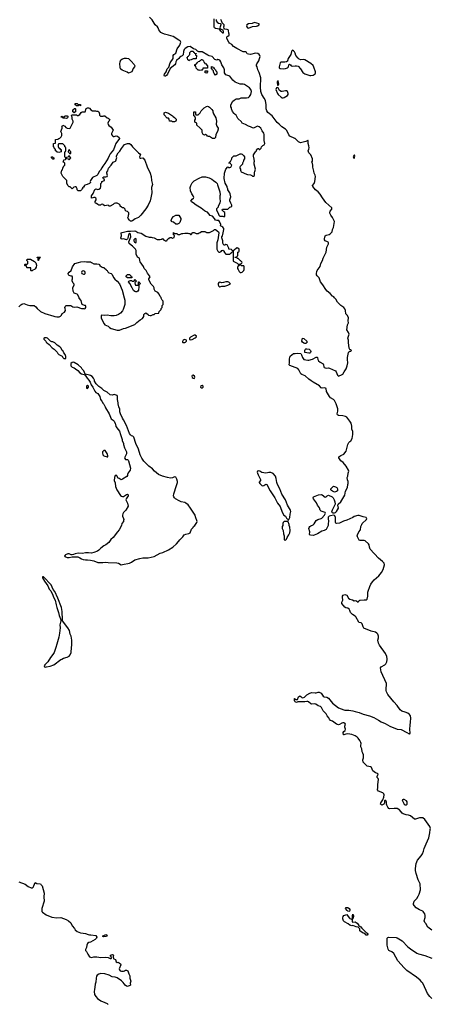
# Model space of a CAD drawing. Header units: inches. Extents: x 1861287 to 2052918, y 204622 to 437896.
# Tile 163 of 215: x 1964626 to 1972639, y 356198 to 375431. Entities that reach past the tile are written whole.
import ezdxf

# ---------------------------------------------------------------- set-up
doc = ezdxf.new("R2010")
doc.units = ezdxf.units.IN
doc.header["$MEASUREMENT"] = 0
for name, color, linetype in [('B9365', 7, 'Continuous'), ('B9366', 7, 'Continuous'), ('B9367', 7, 'Continuous'), ('B9375', 7, 'Continuous'), ('B9376', 7, 'Continuous'), ('B9377', 7, 'Continuous')]:
    doc.layers.add(name, color=color, linetype=linetype)

msp = doc.modelspace()

# ---------------------------------------------------------------- linework, layer by layer
at = {"layer": 'B9365', "color": 5, "elevation": 160}
msp.add_lwpolyline([(1964610, 358593), (1964730, 358542), (1964790, 358502), (1964850, 358475), (1964870, 358475), (1964892, 358488), (1964905, 358510), (1964930, 358578), (1964960, 358560), (1965030, 358550), (1965041, 358541), (1965063, 358510), (1965105, 358370), (1965094, 358294), (1965101, 358210), (1965058, 358070), (1965056, 358030), (1965061, 358010), (1965070, 357996), (1965145, 357945), (1965250, 357903), (1965350, 357885), (1965430, 357891), (1965530, 357855), (1965578, 357830), (1965627, 357787), (1965651, 357730), (1965697, 357677), (1965711, 357650), (1965750, 357623), (1965810, 357596), (1965865, 357585), (1965910, 357583), (1965961, 357561), (1965990, 357554), (1966014, 357554), (1966110, 357539), (1966130, 357510), (1966127, 357490), (1966096, 357464), (1966010, 357413), (1965976, 357404), (1965950, 357387), (1965935, 357350), (1965930, 357310), (1965908, 357270), (1965911, 357250), (1965929, 357229), (1965956, 357176), (1965990, 357128), (1966010, 357116), (1966030, 357113), (1966070, 357123), (1966130, 357123), (1966211, 357111), (1966296, 357116), (1966351, 357111), (1966390, 357091), (1966408, 357092), (1966426, 357110), (1966389, 357150), (1966410, 357165), (1966434, 357170), (1966450, 357162), (1966456, 357150), (1966451, 357130), (1966455, 357095), (1966464, 357084), (1966494, 357070), (1966507, 357027), (1966530, 357015), (1966550, 357019), (1966570, 357011), (1966596, 356990), (1966599, 356970), (1966569, 356891), (1966572, 356870), (1966588, 356850), (1966610, 356844), (1966654, 356846), (1966670, 356851), (1966690, 356866), (1966710, 356867), (1966735, 356850), (1966755, 356790), (1966771, 356770), (1966775, 356755), (1966773, 356710), (1966795, 356650), (1966785, 356610), (1966786, 356570), (1966777, 356563), (1966730, 356547), (1966710, 356552), (1966687, 356570), (1966644, 356624), (1966610, 356656), (1966530, 356717), (1966490, 356728), (1966430, 356735), (1966370, 356767), (1966290, 356795), (1966210, 356801), (1966170, 356789), (1966141, 356770), (1966127, 356750), (1966118, 356710), (1966110, 356630), (1966096, 356590), (1966094, 356530), (1966084, 356490), (1966080, 356450), (1966088, 356390), (1966096, 356370), (1966109, 356349), (1966144, 356310), (1966210, 356268), (1966290, 356236), (1966330, 356213), (1966350, 356195)], dxfattribs=at)
msp.add_lwpolyline([(1966270, 357514), (1966242, 357530), (1966310, 357558), (1966317, 357557), (1966331, 357550), (1966321, 357530), (1966310, 357524)], close=True, dxfattribs=at)
at = {"layer": 'B9366', "color": 5}
for points, elevation in [([(1964610, 369823), (1964650, 369860), (1964670, 369873), (1964710, 369885), (1964770, 369861), (1964826, 369846), (1964910, 369845), (1964942, 369822), (1964965, 369790), (1965030, 369732), (1965114, 369690), (1965290, 369642), (1965310, 369632), (1965350, 369626), (1965394, 369626), (1965423, 369637), (1965443, 369657), (1965458, 369690), (1965500, 369720), (1965518, 369750), (1965515, 369790), (1965509, 369811), (1965515, 369830), (1965534, 369846), (1965570, 369851), (1965625, 369845), (1965663, 369823), (1965690, 369816), (1965744, 369824), (1965830, 369791), (1965870, 369792), (1965890, 369785), (1965906, 369790), (1965918, 369810), (1965918, 369830), (1965910, 369846), (1965890, 369848), (1965848, 369870), (1965838, 369890), (1965823, 369943), (1965789, 369989), (1965784, 370000)], 180), ([(1966665, 370000), (1966677, 369950), (1966679, 369870), (1966645, 369770), (1966630, 369745), (1966590, 369701), (1966551, 369669), (1966510, 369653), (1966470, 369643), (1966404, 369644), (1966330, 369659), (1966290, 369655), (1966230, 369658), (1966214, 369650), (1966214, 369610), (1966222, 369590), (1966272, 369490), (1966290, 369472), (1966350, 369442), (1966377, 369417), (1966410, 369398), (1966525, 369365), (1966575, 369365), (1966650, 369401), (1966690, 369406), (1966870, 369476), (1966910, 369516), (1966975, 369565), (1967025, 369595), (1967048, 369630), (1967048, 369670), (1967069, 369691), (1967090, 369702), (1967110, 369692), (1967134, 369670), (1967138, 369658), (1967170, 369652), (1967190, 369652), (1967230, 369672), (1967247, 369673), (1967268, 369692), (1967342, 369698), (1967347, 369733), (1967386, 369770), (1967386, 369790), (1967406, 369810), (1967406, 369850), (1967426, 369870), (1967426, 369930), (1967406, 369950), (1967388, 369988), (1967388, 370000)], 180), ([(1970000, 368636), (1969895, 368675), (1969883, 368690), (1969892, 368730), (1969892, 368790), (1969897, 368843), (1969904, 368856), (1969970, 368908), (1970000, 368913)], 160), ([(1970000, 362107), (1969995, 362110), (1969987, 362133), (1969987, 362173), (1969994, 362170), (1969998, 362158), (1970000, 362157)], 160)]:
    msp.add_lwpolyline(points, dxfattribs=dict(at, elevation=elevation))
at = {"layer": 'B9366', "color": 5, "elevation": 180}
for points in [[(1965150, 369218), (1965110, 369218), (1965094, 369210), (1965094, 369190), (1965134, 369150), (1965145, 369125), (1965170, 369114), (1965204, 369084), (1965260, 369020), (1965297, 368997), (1965357, 368937), (1965372, 368912), (1965392, 368892), (1965457, 368857), (1965470, 368834), (1965490, 368814), (1965510, 368812), (1965526, 368814), (1965528, 368830), (1965528, 368850), (1965515, 368890), (1965485, 368925), (1965473, 368953), (1965458, 368970), (1965435, 369015), (1965410, 369038), (1965358, 369070), (1965310, 369118), (1965270, 369138), (1965250, 369138), (1965226, 369150), (1965166, 369210)], [(1967850, 369185), (1967830, 369179), (1967819, 369170), (1967805, 369145), (1967805, 369130), (1967810, 369126), (1967850, 369126), (1967864, 369130), (1967883, 369150), (1967880, 369170)], [(1968050, 369269), (1968030, 369267), (1967960, 369230), (1967940, 369210), (1967937, 369190), (1967943, 369183), (1967959, 369179), (1967990, 369182), (1968050, 369216), (1968068, 369230), (1968079, 369250)], [(1965670, 368739), (1965650, 368735), (1965626, 368714), (1965622, 368698), (1965626, 368670), (1965635, 368655), (1965650, 368642), (1965691, 368631), (1965712, 368610), (1965758, 368578), (1965802, 368530), (1965830, 368511), (1965882, 368502), (1965894, 368494), (1965894, 368490), (1965905, 368485), (1965941, 368430), (1965977, 368390), (1966001, 368350), (1966019, 368299), (1966054, 368250), (1966094, 368174), (1966112, 368150), (1966151, 368130), (1966190, 368072), (1966202, 368010), (1966230, 367982), (1966256, 367936), (1966270, 367922), (1966295, 367870), (1966298, 367850), (1966370, 367734), (1966410, 367634), (1966450, 367611), (1966471, 367591), (1966486, 367546), (1966496, 367530), (1966504, 367484), (1966550, 367425), (1966571, 367390), (1966595, 367330), (1966625, 367230), (1966625, 367210), (1966650, 367154), (1966651, 367130), (1966671, 367070), (1966711, 366990), (1966711, 366949), (1966674, 366870), (1966690, 366842), (1966730, 366842), (1966742, 366830), (1966751, 366811), (1966786, 366670), (1966779, 366630), (1966742, 366578), (1966731, 366550), (1966730, 366530), (1966717, 366510), (1966630, 366454), (1966605, 366445), (1966570, 366469), (1966550, 366474), (1966523, 366523), (1966510, 366533), (1966490, 366529), (1966473, 366490), (1966468, 366430), (1966487, 366387), (1966497, 366310), (1966524, 366250), (1966590, 366138), (1966610, 366121), (1966630, 366117), (1966650, 366119), (1966670, 366128), (1966710, 366158), (1966730, 366160), (1966740, 366150), (1966741, 366130), (1966705, 366070), (1966699, 366050), (1966730, 365990), (1966741, 365930), (1966697, 365850), (1966654, 365806), (1966640, 365780), (1966633, 365750), (1966634, 365734), (1966654, 365690), (1966658, 365670), (1966655, 365650), (1966650, 365629), (1966618, 365590), (1966610, 365549), (1966570, 365466), (1966536, 365430), (1966450, 365317), (1966405, 365275), (1966363, 365217), (1966310, 365174), (1966268, 365152), (1966211, 365110), (1966170, 365069), (1966142, 365050), (1966070, 365021), (1966030, 365013), (1965970, 365018), (1965910, 365016), (1965850, 365002), (1965770, 365013), (1965710, 364999), (1965677, 364983), (1965650, 364978), (1965630, 364978), (1965590, 364994), (1965566, 364994), (1965522, 364978), (1965512, 364970), (1965502, 364950), (1965510, 364942), (1965550, 364926), (1965590, 364926), (1965650, 364938), (1965760, 364940), (1965801, 364921), (1965830, 364898), (1965866, 364886), (1965910, 364881), (1965950, 364883), (1966006, 364874), (1966070, 364860), (1966150, 364831), (1966250, 364827), (1966310, 364835), (1966350, 364827), (1966520, 364820), (1966554, 364814), (1966605, 364785), (1966630, 364786), (1966770, 364818), (1966810, 364836), (1966870, 364879), (1966970, 364908), (1967030, 364919), (1967130, 364919), (1967250, 364945), (1967370, 365007), (1967417, 365023), (1967530, 365077), (1967612, 365128), (1967686, 365194), (1967725, 365235), (1967750, 365271), (1967809, 365330), (1967833, 365367), (1967870, 365383), (1967930, 365396), (1967955, 365410), (1967978, 365482), (1968010, 365514), (1968018, 365530), (1968042, 365550), (1968082, 365610), (1968089, 365630), (1968057, 365717), (1968050, 365750), (1968039, 365770), (1967962, 365890), (1967912, 365952), (1967870, 365990), (1967850, 366000), (1967774, 366014), (1967739, 366030), (1967669, 366070), (1967645, 366090), (1967633, 366110), (1967629, 366130), (1967636, 366170), (1967689, 366329), (1967703, 366390), (1967703, 366410), (1967690, 366458), (1967670, 366495), (1967650, 366502), (1967610, 366484), (1967570, 366477), (1967510, 366485), (1967410, 366513), (1967335, 366550), (1967254, 366610), (1967215, 366655), (1967144, 366710), (1967049, 366810), (1967010, 366865), (1966977, 366930), (1966943, 367043), (1966895, 367150), (1966854, 367274), (1966834, 367294), (1966810, 367304), (1966790, 367320), (1966768, 367348), (1966710, 367506), (1966654, 367614), (1966630, 367650), (1966593, 367730), (1966582, 367770), (1966581, 367821), (1966563, 367870), (1966550, 367926), (1966549, 367949), (1966535, 368015), (1966535, 368070), (1966529, 368089), (1966470, 368109), (1966430, 368098), (1966390, 368102), (1966335, 368155), (1966267, 368187), (1966230, 368224), (1966168, 368269), (1966120, 368320), (1966087, 368370), (1966085, 368390), (1966067, 368427), (1966038, 368458), (1966010, 368478), (1965990, 368487), (1965906, 368506), (1965879, 368570), (1965844, 368604), (1965829, 368630), (1965770, 368689), (1965690, 368733)], [(1968010, 368484), (1967990, 368482), (1967983, 368470), (1967990, 368443), (1968010, 368427), (1968030, 368425), (1968038, 368430), (1968044, 368450), (1968035, 368470)], [(1965950, 368289), (1965930, 368275), (1965927, 368250), (1965932, 368232), (1965950, 368227), (1965969, 368250), (1965969, 368270)], [(1968190, 368286), (1968158, 368282), (1968154, 368250), (1968170, 368242), (1968190, 368242), (1968206, 368250), (1968206, 368270)], [(1966270, 367014), (1966243, 366990), (1966239, 366970), (1966250, 366931), (1966270, 366911), (1966330, 366891), (1966347, 366893), (1966349, 366910), (1966334, 366954), (1966310, 366995), (1966293, 367013)], [(1969290, 366617), (1969268, 366612), (1969259, 366590), (1969265, 366570), (1969283, 366543), (1969328, 366450), (1969325, 366430), (1969302, 366398), (1969300, 366390), (1969310, 366370), (1969350, 366331), (1969370, 366325), (1969390, 366330), (1969430, 366355), (1969450, 366351), (1969512, 366230), (1969606, 366090), (1969656, 365990), (1969710, 365922), (1969751, 365810), (1969782, 365750), (1969812, 365730), (1969830, 365694), (1969853, 365673), (1969858, 365658), (1969870, 365654), (1969895, 365705), (1969902, 365770), (1969917, 365823), (1969913, 365850), (1969850, 365950), (1969810, 366049), (1969744, 366164), (1969701, 366270), (1969659, 366350), (1969645, 366390), (1969632, 366470), (1969615, 366515), (1969570, 366566), (1969530, 366589), (1969491, 366589), (1969463, 366577), (1969430, 366574), (1969349, 366589), (1969330, 366597), (1969310, 366613)], [(1969850, 365626), (1969790, 365626), (1969770, 365606), (1969762, 365590), (1969758, 365550), (1969751, 365530), (1969751, 365490), (1969766, 365450), (1969771, 365390), (1969787, 365350), (1969784, 365290), (1969790, 365272), (1969810, 365261), (1969830, 365285), (1969844, 365316), (1969878, 365370), (1969896, 365410), (1969905, 365450), (1969898, 365518), (1969887, 365553), (1969887, 365567), (1969862, 365622)], [(1965090, 364548), (1965074, 364546), (1965072, 364530), (1965110, 364462), (1965174, 364374), (1965203, 364310), (1965234, 364274), (1965271, 364191), (1965283, 364150), (1965316, 364090), (1965341, 364001), (1965351, 363950), (1965384, 363850), (1965399, 363790), (1965425, 363730), (1965426, 363710), (1965426, 363690), (1965410, 363610), (1965415, 363550), (1965406, 363450), (1965392, 363370), (1965354, 363230), (1965330, 363170), (1965299, 363070), (1965276, 363030), (1965228, 362970), (1965174, 362890), (1965116, 362830), (1965106, 362810), (1965111, 362791), (1965130, 362786), (1965150, 362787), (1965220, 362800), (1965290, 362827), (1965429, 362931), (1965450, 362938), (1965482, 362958), (1965550, 362977), (1965590, 362997), (1965610, 363024), (1965632, 363070), (1965634, 363170), (1965641, 363210), (1965645, 363310), (1965629, 363390), (1965613, 363430), (1965597, 363497), (1965565, 363550), (1965464, 363690), (1965459, 363710), (1965456, 363870), (1965443, 363950), (1965372, 364132), (1965310, 364262), (1965281, 364301), (1965237, 364390)]]:
    msp.add_lwpolyline(points, close=True, dxfattribs=at)
at = {"layer": 'B9367', "color": 5}
for points, elevation in [([(1967388, 370000), (1967387, 370007), (1967370, 370026), (1967348, 370070), (1967320, 370100), (1967269, 370129), (1967250, 370166), (1967248, 370190), (1967236, 370216), (1967190, 370266), (1967148, 370350), (1967149, 370370), (1967169, 370410), (1967162, 370430), (1967120, 370480), (1967095, 370530), (1967058, 370570), (1967042, 370610), (1966980, 370700), (1966968, 370730), (1966966, 370770), (1966928, 370790), (1966902, 370850), (1966896, 370924), (1966889, 370949), (1966846, 370986), (1966828, 371010), (1966766, 371050), (1966760, 371060), (1966755, 371090), (1966793, 371190), (1966790, 371242), (1966770, 371261), (1966763, 371257), (1966751, 371230), (1966738, 371162), (1966730, 371148), (1966710, 371128), (1966670, 371145), (1966650, 371149), (1966625, 371145), (1966608, 371150), (1966598, 371170), (1966614, 371210), (1966606, 371270), (1966623, 371277), (1966730, 371300), (1966790, 371297), (1966870, 371305), (1966890, 371300), (1966930, 371277), (1966998, 371258), (1967090, 371205), (1967150, 371182), (1967190, 371182), (1967210, 371174), (1967252, 371172), (1967310, 371138), (1967358, 371138), (1967370, 371134), (1967396, 371144), (1967410, 371154), (1967434, 371130), (1967450, 371122), (1967470, 371114), (1967490, 371114), (1967502, 371118), (1967506, 371130), (1967530, 371154), (1967542, 371158), (1967550, 371174), (1967590, 371174), (1967610, 371162), (1967642, 371178), (1967646, 371210), (1967642, 371222), (1967626, 371230), (1967626, 371270), (1967630, 371274), (1967638, 371258), (1967650, 371254), (1967690, 371254), (1967710, 371234), (1967750, 371234), (1967788, 371252), (1967810, 371252), (1967850, 371262), (1967910, 371262), (1967930, 371254), (1967950, 371254), (1967958, 371238), (1967970, 371234), (1968008, 371272), (1968030, 371272), (1968073, 371253), (1968107, 371253), (1968126, 371270), (1968147, 371273), (1968173, 371293), (1968250, 371294), (1968258, 371278), (1968270, 371274), (1968330, 371274), (1968406, 371310), (1968427, 371333), (1968450, 371334), (1968504, 371284), (1968512, 371270), (1968495, 371130), (1968476, 371070), (1968471, 371029), (1968476, 370950), (1968490, 370911), (1968510, 370887), (1968533, 370887), (1968557, 370903), (1968570, 370922), (1968590, 370932), (1968614, 370910), (1968614, 370890), (1968650, 370854), (1968730, 370854), (1968750, 370874), (1968762, 370878), (1968767, 370893), (1968782, 370898), (1968786, 370910), (1968782, 370922), (1968767, 370927), (1968762, 370942), (1968707, 370947), (1968706, 370970), (1968696, 370996), (1968675, 371035), (1968650, 371038), (1968630, 371026), (1968610, 371026), (1968590, 371066), (1968589, 371110), (1968568, 371170), (1968568, 371190), (1968582, 371210), (1968590, 371234), (1968609, 371330), (1968609, 371349), (1968590, 371378), (1968568, 371388), (1968547, 371407), (1968548, 371430), (1968528, 371490), (1968510, 371508), (1968470, 371506), (1968450, 371518), (1968430, 371546), (1968386, 371590), (1968343, 371603), (1968290, 371668), (1968250, 371682), (1968230, 371695), (1968169, 371749), (1968070, 371805), (1968010, 371855), (1967976, 371876), (1967970, 371886), (1967969, 371889), (1967990, 371922), (1968017, 371943), (1968022, 371958), (1968013, 371990), (1967986, 372030), (1967959, 372090), (1967956, 372150), (1967963, 372190), (1967990, 372243), (1968030, 372283), (1968130, 372336), (1968190, 372359), (1968250, 372363), (1968322, 372342), (1968376, 372316), (1968408, 372288), (1968456, 372256), (1968479, 372230), (1968488, 372208), (1968531, 372070), (1968536, 372010), (1968531, 371989), (1968531, 371931), (1968541, 371890), (1968531, 371850), (1968501, 371790), (1968502, 371770), (1968465, 371735), (1968464, 371710), (1968498, 371650), (1968510, 371614), (1968530, 371594), (1968591, 371591), (1968618, 371582), (1968627, 371593), (1968627, 371667), (1968610, 371678), (1968578, 371710), (1968586, 371730), (1968687, 371733), (1968726, 371770), (1968747, 371773), (1968766, 371790), (1968766, 371810), (1968758, 371818), (1968749, 371850), (1968728, 371890), (1968728, 371910), (1968749, 371970), (1968735, 372030), (1968729, 372049), (1968688, 372110), (1968688, 372130), (1968678, 372150), (1968675, 372170), (1968638, 372238), (1968619, 372330), (1968622, 372430), (1968649, 372511), (1968690, 372554), (1968710, 372542), (1968730, 372542), (1968746, 372550), (1968756, 372564), (1968766, 372590), (1968747, 372607), (1968742, 372622), (1968710, 372626), (1968707, 372633), (1968722, 372638), (1968727, 372653), (1968742, 372658), (1968766, 372710), (1968767, 372733), (1968808, 372772), (1968850, 372774), (1968929, 372811), (1968950, 372812), (1968970, 372802), (1969002, 372770), (1969012, 372750), (1969012, 372712), (1968993, 372687), (1968992, 372668), (1968974, 372630), (1968974, 372610), (1968930, 372566), (1968922, 372550), (1968922, 372530), (1968932, 372512), (1968933, 372493), (1968942, 372470), (1968950, 372462), (1969050, 372411), (1969070, 372405), (1969130, 372402), (1969154, 372390), (1969170, 372374), (1969190, 372374), (1969206, 372390), (1969208, 372450), (1969216, 372464), (1969228, 372510), (1969202, 372610), (1969202, 372650), (1969209, 372670), (1969196, 372736), (1969187, 372753), (1969188, 372792), (1969228, 372850), (1969248, 372870), (1969248, 372892), (1969262, 372898), (1969267, 372913), (1969290, 372914), (1969298, 372898), (1969310, 372894), (1969336, 372924), (1969346, 372950), (1969370, 372972), (1969395, 372985), (1969408, 373010), (1969399, 373070), (1969398, 373190), (1969390, 373214), (1969357, 373257), (1969330, 373309), (1969298, 373338), (1969270, 373348), (1969217, 373323), (1969190, 373315), (1969170, 373318), (1969130, 373338), (1969090, 373349), (1969030, 373382), (1968970, 373408), (1968955, 373435), (1968883, 373503), (1968848, 373568), (1968830, 373578), (1968810, 373598), (1968780, 373640), (1968758, 373690), (1968758, 373710), (1968748, 373730), (1968749, 373770), (1968783, 373837), (1968810, 373862), (1968850, 373882), (1968910, 373882), (1968950, 373902), (1969050, 373905), (1969090, 373912), (1969110, 373932), (1969136, 373970), (1969147, 374030), (1969137, 374070), (1969110, 374101), (1969010, 374167), (1968988, 374172), (1968930, 374169), (1968830, 374209), (1968784, 374250), (1968730, 374329), (1968650, 374355), (1968622, 374390), (1968621, 374450), (1968610, 374488), (1968570, 374548), (1968549, 374610), (1968530, 374639), (1968515, 374650), (1968490, 374654), (1968470, 374642), (1968434, 374654), (1968382, 374710), (1968325, 374725), (1968298, 374738), (1968190, 374802), (1968120, 374800), (1968096, 374816), (1968066, 374850), (1968020, 374860), (1967950, 374908), (1967910, 374901), (1967854, 374870), (1967838, 374850), (1967825, 374810), (1967818, 374742), (1967798, 374722), (1967770, 374714), (1967750, 374701), (1967730, 374670), (1967683, 374637), (1967670, 374610), (1967664, 374570), (1967653, 374550), (1967563, 374477), (1967510, 374370), (1967490, 374344), (1967470, 374329), (1967450, 374329), (1967447, 374350), (1967453, 374370), (1967485, 374415), (1967503, 374470), (1967535, 374505), (1967560, 374590), (1967619, 374670), (1967618, 374730), (1967632, 374748), (1967670, 374774), (1967699, 374861), (1967750, 374935), (1967769, 374990), (1967755, 375015), (1967730, 375034), (1967620, 375100), (1967529, 375129), (1967450, 375145), (1967405, 375165), (1967382, 375182), (1967339, 375230), (1967329, 375270), (1967317, 375290), (1967270, 375329), (1967214, 375430), (1967162, 375482)], 180), ([(1968463, 375437), (1968463, 375410), (1968480, 375380), (1968506, 375366), (1968537, 375357), (1968548, 375348), (1968553, 375330), (1968537, 375290), (1968533, 375270), (1968535, 375255), (1968593, 375233), (1968600, 375190), (1968594, 375170), (1968591, 375169), (1968550, 375205), (1968526, 375246), (1968450, 375258), (1968430, 375270), (1968421, 375290), (1968424, 375450)], 160), ([(1970000, 373107), (1969996, 373110), (1969897, 373157), (1969879, 373179), (1969858, 373230), (1969830, 373271), (1969810, 373291), (1969740, 373340), (1969692, 373390), (1969650, 373425), (1969550, 373552), (1969470, 373621), (1969448, 373650), (1969437, 373690), (1969439, 373770), (1969422, 373850), (1969399, 373899), (1969351, 373970), (1969332, 374030), (1969323, 374110), (1969332, 374292), (1969298, 374398), (1969274, 374450), (1969259, 374510), (1969249, 374530), (1969249, 374550), (1969257, 374570), (1969293, 374630), (1969309, 374670), (1969316, 374710), (1969312, 374732), (1969299, 374750), (1969272, 374772), (1969230, 374780), (1969130, 374752), (1969090, 374755), (1969067, 374767), (1969050, 374792), (1969030, 374800), (1968990, 374804), (1968861, 374870), (1968801, 374910), (1968765, 374945), (1968723, 374970), (1968706, 374990), (1968674, 375050), (1968667, 375073), (1968669, 375091), (1968678, 375102), (1968690, 375106), (1968711, 375130), (1968715, 375150), (1968705, 375170), (1968699, 375219), (1968693, 375230), (1968677, 375237), (1968627, 375247), (1968615, 375255), (1968611, 375290), (1968618, 375310), (1968617, 375330), (1968577, 375370), (1968567, 375410), (1968553, 375433)], 160), ([(1970000, 374778), (1969990, 374805), (1969970, 374824), (1969950, 374833), (1969937, 374823), (1969931, 374810), (1969919, 374750), (1969867, 374670), (1969855, 374625), (1969850, 374618), (1969831, 374609), (1969798, 374602), (1969730, 374604), (1969711, 374590), (1969691, 374510), (1969691, 374490), (1969710, 374479), (1969774, 374474), (1969810, 374478), (1969849, 374490), (1969869, 374510), (1969878, 374550), (1969890, 374562), (1969910, 374551), (1969925, 374530), (1969942, 374522), (1970000, 374528)], 160), ([(1965784, 370000), (1965758, 370058), (1965746, 370070), (1965690, 370089), (1965669, 370130), (1965662, 370190), (1965688, 370250), (1965687, 370267), (1965670, 370286), (1965648, 370330), (1965649, 370351), (1965658, 370370), (1965658, 370410), (1965650, 370418), (1965630, 370418), (1965590, 370437), (1965577, 370450), (1965573, 370470), (1965590, 370497), (1965629, 370531), (1965655, 370605), (1965704, 370670), (1965775, 370685), (1965816, 370704), (1965886, 370706), (1965930, 370701), (1966010, 370701), (1966030, 370691), (1966070, 370659), (1966130, 370663), (1966170, 370656), (1966182, 370650), (1966191, 370631), (1966222, 370602), (1966251, 370591), (1966271, 370591), (1966278, 370578), (1966311, 370550), (1966318, 370538), (1966331, 370530), (1966345, 370505), (1966366, 370486), (1966410, 370471), (1966430, 370451), (1966458, 370398), (1966484, 370364), (1966530, 370326), (1966574, 370270), (1966627, 370150), (1966665, 370000)], 180)]:
    msp.add_lwpolyline(points, dxfattribs=dict(at, elevation=elevation))
for points, elevation in [([(1969210, 375373), (1969164, 375356), (1969090, 375352), (1969056, 375330), (1969055, 375310), (1969057, 375290), (1969070, 375271), (1969090, 375265), (1969170, 375301), (1969250, 375302), (1969270, 375308), (1969302, 375330), (1969298, 375350)], 160), ([(1966750, 374389), (1966726, 374406), (1966626, 374446), (1966602, 374462), (1966594, 374474), (1966586, 374506), (1966581, 374570), (1966585, 374610), (1966590, 374630), (1966603, 374650), (1966630, 374667), (1966670, 374678), (1966710, 374682), (1966750, 374671), (1966804, 374624), (1966857, 374557), (1966870, 374530), (1966867, 374510), (1966842, 374478), (1966830, 374442), (1966812, 374410)], 180), ([(1967930, 374626), (1967922, 374642), (1967906, 374650), (1967902, 374682), (1967886, 374690), (1967902, 374698), (1967907, 374713), (1967922, 374718), (1967927, 374733), (1967946, 374750), (1967946, 374790), (1967970, 374814), (1968010, 374814), (1968018, 374798), (1968033, 374793), (1968038, 374778), (1968073, 374773), (1968073, 374767), (1968058, 374762), (1968054, 374750), (1968058, 374738), (1968074, 374730), (1968073, 374667), (1968010, 374666), (1967984, 374656), (1967970, 374646), (1967938, 374642)], 180), ([(1968150, 374438), (1968127, 374447), (1968108, 374448), (1968067, 374487), (1968062, 374522), (1968046, 374530), (1968047, 374553), (1968062, 374558), (1968067, 374573), (1968082, 374578), (1968087, 374593), (1968102, 374598), (1968107, 374613), (1968142, 374618), (1968147, 374633), (1968162, 374638), (1968170, 374654), (1968192, 374652), (1968198, 374638), (1968214, 374630), (1968218, 374598), (1968230, 374594), (1968238, 374578), (1968250, 374574), (1968294, 374530), (1968293, 374487), (1968210, 374486), (1968198, 374482), (1968194, 374450), (1968190, 374446), (1968170, 374446)], 180), ([(1968450, 374346), (1968420, 374380), (1968416, 374396), (1968406, 374410), (1968406, 374430), (1968387, 374447), (1968382, 374462), (1968366, 374470), (1968366, 374510), (1968370, 374514), (1968394, 374510), (1968398, 374498), (1968410, 374494), (1968418, 374478), (1968430, 374474), (1968450, 374454), (1968455, 374435), (1968471, 374410), (1968471, 374370)], 180), ([(1968270, 374388), (1968246, 374390), (1968246, 374430), (1968250, 374434), (1968290, 374434), (1968294, 374430), (1968294, 374410)], 180), ([(1969650, 374106), (1969638, 374102), (1969626, 374070), (1969658, 373990), (1969670, 373970), (1969730, 373918), (1969750, 373906), (1969770, 373903), (1969790, 373910), (1969852, 373950), (1969862, 373970), (1969863, 373990), (1969860, 374010), (1969850, 374030), (1969830, 374040), (1969810, 374041), (1969750, 374028), (1969730, 374030), (1969699, 374050), (1969670, 374098)], 160), ([(1969670, 374238), (1969654, 374230), (1969652, 374210), (1969654, 374154), (1969670, 374152), (1969682, 374170), (1969679, 374210)], 160), ([(1966050, 373652), (1966107, 373653), (1966124, 373644), (1966150, 373642), (1966170, 373632), (1966185, 373590), (1966185, 373565), (1966194, 373550), (1966205, 373545), (1966255, 373545), (1966270, 373552), (1966290, 373554), (1966330, 373514), (1966354, 373510), (1966358, 373498), (1966374, 373490), (1966382, 373470), (1966356, 373444), (1966348, 373412), (1966350, 373382), (1966364, 373364), (1966414, 373334), (1966452, 373270), (1966418, 373210), (1966419, 373190), (1966439, 373159), (1966451, 373151), (1966470, 373147), (1966510, 373159), (1966535, 373155), (1966566, 373130), (1966574, 373110), (1966505, 373015), (1966480, 372960), (1966456, 372890), (1966389, 372811), (1966369, 372771), (1966355, 372725), (1966290, 372625), (1966247, 372570), (1966230, 372534), (1966201, 372490), (1966177, 372463), (1966150, 372409), (1966130, 372390), (1966050, 372350), (1966008, 372292), (1966004, 372270), (1966007, 372250), (1965991, 372230), (1965942, 372210), (1965900, 372200), (1965888, 372192), (1965870, 372158), (1965852, 372148), (1965850, 372126), (1965838, 372122), (1965834, 372110), (1965810, 372089), (1965766, 372090), (1965748, 372108), (1965748, 372130), (1965727, 372167), (1965710, 372168), (1965682, 372158), (1965650, 372128), (1965610, 372166), (1965590, 372166), (1965570, 372186), (1965546, 372230), (1965546, 372290), (1965468, 372370), (1965438, 372430), (1965446, 372490), (1965462, 372498), (1965466, 372530), (1965490, 372574), (1965506, 372590), (1965506, 372630), (1965490, 372646), (1965470, 372646), (1965466, 372650), (1965482, 372658), (1965488, 372692), (1965522, 372698), (1965526, 372710), (1965522, 372742), (1965506, 372750), (1965506, 372850), (1965522, 372858), (1965526, 372870), (1965526, 372930), (1965522, 372942), (1965507, 372947), (1965506, 372970), (1965470, 373006), (1965390, 373006), (1965378, 373002), (1965374, 372990), (1965374, 372950), (1965378, 372938), (1965393, 372933), (1965398, 372918), (1965413, 372913), (1965418, 372898), (1965433, 372893), (1965434, 372850), (1965390, 372838), (1965370, 372846), (1965350, 372846), (1965342, 372862), (1965326, 372870), (1965326, 372890), (1965322, 372902), (1965306, 372910), (1965302, 372942), (1965286, 372950), (1965286, 373010), (1965290, 373014), (1965322, 373018), (1965326, 373030), (1965327, 373093), (1965370, 373094), (1965388, 373112), (1965410, 373114), (1965436, 373144), (1965448, 373170), (1965448, 373210), (1965428, 373250), (1965458, 373310), (1965458, 373338), (1965446, 373350), (1965462, 373358), (1965467, 373373), (1965482, 373362), (1965510, 373354), (1965525, 373325), (1965550, 373311), (1965594, 373306), (1965610, 373312), (1965618, 373322), (1965668, 373430), (1965667, 373447), (1965648, 373490), (1965647, 373527), (1965638, 373550), (1965646, 373570), (1965650, 373574), (1965710, 373574), (1965732, 373572), (1965750, 373562), (1965770, 373562), (1965800, 373580), (1965823, 373617), (1965847, 373633), (1965906, 373634), (1965922, 373698), (1965949, 373711), (1965970, 373711), (1965990, 373702), (1966012, 373672)], 180), ([(1965770, 373774), (1965810, 373774), (1965814, 373770), (1965814, 373750), (1965810, 373746), (1965802, 373762), (1965790, 373766), (1965778, 373762), (1965770, 373746), (1965730, 373746), (1965722, 373762), (1965706, 373770), (1965706, 373790), (1965710, 373794), (1965747, 373793), (1965754, 373790), (1965758, 373778)], 180), ([(1968430, 373108), (1968390, 373109), (1968330, 373148), (1968310, 373149), (1968290, 373158), (1968275, 373175), (1968250, 373188), (1968230, 373178), (1968206, 373190), (1968188, 373230), (1968186, 373270), (1968140, 373320), (1968086, 373370), (1968086, 373410), (1968046, 373430), (1968047, 373467), (1968058, 373490), (1968058, 373510), (1968042, 373542), (1968026, 373550), (1968026, 373630), (1968030, 373634), (1968050, 373634), (1968054, 373630), (1968054, 373590), (1968058, 373578), (1968070, 373574), (1968110, 373574), (1968150, 373614), (1968166, 373650), (1968228, 373710), (1968270, 373738), (1968290, 373741), (1968310, 373738), (1968330, 373725), (1968377, 373677), (1968392, 373650), (1968392, 373630), (1968405, 373590), (1968454, 373514), (1968466, 373450), (1968463, 373390), (1968476, 373350), (1968498, 373310), (1968498, 373290), (1968485, 373250), (1968456, 373190), (1968445, 373130)], 180), ([(1965530, 373498), (1965510, 373506), (1965470, 373506), (1965462, 373522), (1965430, 373526), (1965426, 373530), (1965442, 373538), (1965450, 373554), (1965458, 373538), (1965470, 373534), (1965502, 373538), (1965510, 373554), (1965550, 373554), (1965572, 373530), (1965550, 373506)], 180), ([(1965690, 373606), (1965682, 373622), (1965666, 373630), (1965666, 373670), (1965682, 373678), (1965687, 373693), (1965710, 373694), (1965714, 373690), (1965712, 373630), (1965698, 373622)], 180), ([(1967610, 373438), (1967590, 373446), (1967547, 373447), (1967546, 373490), (1967530, 373506), (1967507, 373507), (1967446, 373570), (1967447, 373613), (1967470, 373622), (1967530, 373605), (1967610, 373552), (1967620, 373540), (1967650, 373522), (1967682, 373490), (1967682, 373470), (1967670, 373448), (1967650, 373438)], 180), ([(1966990, 372723), (1967030, 372732), (1967070, 372685), (1967116, 372556), (1967173, 372430), (1967190, 372370), (1967198, 372290), (1967215, 372210), (1967200, 372150), (1967202, 372050), (1967184, 371950), (1967170, 371890), (1967135, 371810), (1967090, 371739), (1966990, 371613), (1966943, 371570), (1966882, 371538), (1966830, 371504), (1966810, 371496), (1966790, 371497), (1966770, 371514), (1966742, 371550), (1966738, 371570), (1966748, 371590), (1966748, 371612), (1966758, 371630), (1966756, 371656), (1966730, 371686), (1966706, 371690), (1966686, 371710), (1966686, 371730), (1966666, 371750), (1966656, 371756), (1966630, 371758), (1966610, 371766), (1966586, 371790), (1966586, 371810), (1966566, 371830), (1966530, 371848), (1966493, 371847), (1966470, 371838), (1966450, 371818), (1966390, 371786), (1966370, 371786), (1966350, 371806), (1966290, 371798), (1966256, 371816), (1966250, 371826), (1966218, 371822), (1966210, 371808), (1966170, 371808), (1966150, 371818), (1966123, 371843), (1966106, 371850), (1966100, 371860), (1966100, 371880), (1966118, 371910), (1966118, 371930), (1966110, 371946), (1966090, 371958), (1966070, 371958), (1966052, 371948), (1966030, 371946), (1966025, 371970), (1966029, 371990), (1966062, 372038), (1966090, 372111), (1966110, 372127), (1966150, 372116), (1966170, 372119), (1966200, 372140), (1966210, 372170), (1966209, 372231), (1966229, 372251), (1966229, 372271), (1966278, 372290), (1966278, 372310), (1966264, 372324), (1966249, 372350), (1966270, 372361), (1966310, 372363), (1966330, 372371), (1966339, 372390), (1966329, 372430), (1966329, 372450), (1966343, 372477), (1966360, 372530), (1966413, 372587), (1966450, 372646), (1966495, 372665), (1966503, 372677), (1966517, 372717), (1966519, 372730), (1966513, 372750), (1966518, 372770), (1966549, 372831), (1966578, 372862), (1966610, 372917), (1966670, 372991), (1966732, 373012), (1966770, 373011), (1966794, 372994), (1966825, 372945), (1966866, 372910), (1966942, 372830), (1966972, 372810), (1966982, 372790), (1966963, 372750), (1966968, 372728)], 180), ([(1965270, 372706), (1965262, 372722), (1965246, 372730), (1965247, 372753), (1965270, 372754), (1965278, 372738), (1965293, 372733), (1965294, 372710), (1965290, 372706)], 180), ([(1965590, 372766), (1965578, 372762), (1965570, 372746), (1965538, 372742), (1965534, 372730), (1965538, 372718), (1965570, 372714), (1965590, 372694), (1965626, 372730), (1965607, 372747), (1965602, 372762)], 180), ([(1965590, 372886), (1965578, 372882), (1965574, 372850), (1965593, 372833), (1965598, 372818), (1965610, 372814), (1965622, 372818), (1965626, 372850), (1965607, 372867), (1965602, 372882)], 180), ([(1967704, 371436), (1967670, 371438), (1967630, 371475), (1967600, 371480), (1967589, 371489), (1967584, 371510), (1967597, 371550), (1967630, 371587), (1967670, 371610), (1967710, 371614), (1967730, 371610), (1967772, 371550), (1967772, 371530), (1967751, 371470), (1967730, 371449)], 180), ([(1966890, 371156), (1966870, 371153), (1966855, 371130), (1966854, 371110), (1966864, 371084), (1966890, 371071), (1966901, 371090), (1966899, 371139)], 180), ([(1968870, 370978), (1968854, 370970), (1968810, 370926), (1968798, 370922), (1968794, 370910), (1968793, 370713), (1968873, 370673), (1968890, 370654), (1968930, 370654), (1968942, 370658), (1968947, 370673), (1968962, 370678), (1968966, 370690), (1968962, 370702), (1968947, 370707), (1968942, 370722), (1968927, 370727), (1968890, 370766), (1968870, 370766), (1968862, 370782), (1968830, 370786), (1968826, 370790), (1968830, 370794), (1968862, 370798), (1968867, 370813), (1968882, 370818), (1968886, 370830), (1968886, 370890), (1968902, 370898), (1968906, 370910), (1968906, 370950), (1968886, 370970)], 180), ([(1964850, 370526), (1964846, 370530), (1964846, 370570), (1964842, 370582), (1964830, 370586), (1964770, 370586), (1964766, 370590), (1964762, 370622), (1964730, 370626), (1964726, 370630), (1964726, 370650), (1964730, 370654), (1964770, 370654), (1964786, 370670), (1964786, 370710), (1964768, 370728), (1964770, 370752), (1964834, 370750), (1964914, 370710), (1964924, 370704), (1964940, 370680), (1964956, 370636), (1964950, 370598), (1964930, 370562), (1964918, 370550), (1964884, 370536), (1964870, 370526)], 180), ([(1964990, 370726), (1964986, 370730), (1964986, 370770), (1964982, 370782), (1964967, 370787), (1964967, 370793), (1965030, 370794), (1965034, 370790), (1965018, 370782), (1965010, 370766), (1964998, 370762), (1964994, 370730)], 180), ([(1968930, 370646), (1968918, 370642), (1968910, 370626), (1968890, 370626), (1968874, 370590), (1968874, 370570), (1968892, 370552), (1968910, 370514), (1968930, 370494), (1968950, 370494), (1968970, 370502), (1968998, 370530), (1969006, 370550), (1969006, 370610), (1969002, 370622), (1968990, 370626), (1968950, 370626), (1968942, 370642)], 180), ([(1965870, 370523), (1965843, 370517), (1965836, 370510), (1965835, 370490), (1965841, 370470), (1965870, 370459), (1965890, 370463), (1965902, 370470), (1965905, 370490), (1965894, 370510)], 180), ([(1966810, 370386), (1966728, 370388), (1966707, 370407), (1966706, 370430), (1966730, 370452), (1966770, 370454), (1966794, 370430), (1966798, 370418), (1966814, 370410), (1966814, 370390)], 180), ([(1966938, 370242), (1966946, 370250), (1966942, 370262), (1966946, 370310), (1966954, 370310), (1966970, 370294), (1966974, 370270), (1966954, 370250), (1966953, 370193), (1966942, 370170), (1966942, 370150), (1966930, 370128), (1966910, 370118), (1966890, 370118), (1966870, 370122), (1966850, 370138), (1966818, 370190), (1966777, 370277), (1966749, 370310), (1966756, 370324), (1966768, 370332), (1966790, 370334), (1966810, 370334), (1966830, 370322), (1966856, 370324), (1966866, 370330), (1966866, 370350), (1966870, 370354), (1966902, 370330), (1966894, 370310), (1966877, 370303), (1966871, 370290), (1966879, 370259), (1966888, 370248), (1966910, 370243)], 180), ([(1968690, 370308), (1968650, 370308), (1968605, 370295), (1968570, 370294), (1968530, 370302), (1968510, 370298), (1968500, 370280), (1968496, 370250), (1968510, 370225), (1968530, 370212), (1968570, 370225), (1968630, 370225), (1968690, 370242), (1968730, 370262), (1968738, 370270), (1968736, 370276), (1968710, 370306)], 180)]:
    msp.add_lwpolyline(points, close=True, dxfattribs=dict(at, elevation=elevation))
at = {"layer": 'B9375', "color": 5, "elevation": 160}
for points in [[(1972670, 357644), (1972590, 357702), (1972562, 357750), (1972555, 357770), (1972535, 357795), (1972522, 357830), (1972536, 357896), (1972538, 357930), (1972530, 357966), (1972515, 357990), (1972502, 358010), (1972490, 358019), (1972430, 358043), (1972364, 358084), (1972325, 358125), (1972312, 358150), (1972308, 358170), (1972323, 358210), (1972375, 358265), (1972405, 358310), (1972424, 358350), (1972450, 358434), (1972441, 358550), (1972400, 358630), (1972361, 358750), (1972350, 358810), (1972350, 358850), (1972366, 358950), (1972389, 359010), (1972461, 359099), (1972484, 359136), (1972509, 359190), (1972521, 359239), (1972555, 359330), (1972610, 359450), (1972632, 359550), (1972638, 359610), (1972640, 359630), (1972632, 359670), (1972530, 359809), (1972490, 359837), (1972470, 359841), (1972430, 359837), (1972350, 359817), (1972330, 359817), (1972250, 359876), (1972211, 359889), (1972170, 359896), (1972110, 359919), (1972090, 359933), (1972035, 359995), (1972026, 360000)], [(1972670, 356309), (1972628, 356348), (1972587, 356407), (1972561, 356470), (1972490, 356610), (1972473, 356633), (1972441, 356670), (1972370, 356730), (1972181, 356861), (1972127, 356907), (1972005, 357045), (1971930, 357190), (1971890, 357223), (1971842, 357242), (1971831, 357251), (1971817, 357277), (1971796, 357356), (1971798, 357438), (1971795, 357470), (1971799, 357490), (1971810, 357503), (1971830, 357511), (1971970, 357503), (1971990, 357499), (1972090, 357439), (1972203, 357323), (1972250, 357284), (1972379, 357199), (1972410, 357182), (1972530, 357153), (1972670, 357097)]]:
    msp.add_lwpolyline(points, dxfattribs=at)
for points in [[(1971130, 357802), (1971170, 357811), (1971210, 357781), (1971236, 357750), (1971240, 357740), (1971261, 357721), (1971282, 357710), (1971302, 357682), (1971395, 357595), (1971411, 357590), (1971418, 357570), (1971410, 357549), (1971390, 357548), (1971359, 357579), (1971330, 357589), (1971266, 357630), (1971266, 357670), (1971230, 357706), (1971189, 357709), (1971130, 357738), (1971110, 357729), (1971070, 357742), (1971038, 357770), (1970963, 357810), (1970945, 357830), (1970930, 357870), (1970930, 357890), (1970936, 357910), (1970950, 357931), (1971011, 357951), (1971033, 357910), (1971059, 357879), (1971070, 357871), (1971098, 357862), (1971118, 357882), (1971119, 357930), (1971130, 357956), (1971141, 357930), (1971141, 357910), (1971130, 357866), (1971118, 357862), (1971113, 357847), (1971114, 357810)], [(1971050, 358009), (1971030, 358017), (1971014, 358030), (1970982, 358070), (1970994, 358086), (1971030, 358090), (1971056, 358070), (1971067, 358050), (1971071, 358030), (1971063, 358017)]]:
    msp.add_lwpolyline(points, close=True, dxfattribs=at)
at = {"layer": 'B9376', "color": 5, "elevation": 160}
for points in [[(1970000, 368913), (1970050, 368920), (1970111, 368910), (1970127, 368887), (1970145, 368830), (1970173, 368793), (1970250, 368777), (1970270, 368777), (1970341, 368799), (1970410, 368836), (1970430, 368842), (1970438, 368830), (1970447, 368790), (1970459, 368770), (1970490, 368741), (1970551, 368710), (1970557, 368690), (1970558, 368650), (1970570, 368638), (1970610, 368625), (1970650, 368631), (1970670, 368625), (1970788, 368570), (1970800, 368550), (1970827, 368487), (1970850, 368467), (1970922, 368498), (1970933, 368507), (1970955, 368550), (1970996, 368610), (1971019, 368670), (1971028, 368730), (1971020, 368790), (1971022, 368830), (1971044, 368930), (1971050, 368943), (1971070, 368955), (1971090, 368957), (1971098, 368970), (1971090, 368981), (1971070, 368989), (1971056, 369016), (1971045, 369125), (1971044, 369170), (1971032, 369210), (1971034, 369230), (1971050, 369270), (1971053, 369290), (1971043, 369323), (1971013, 369370), (1971026, 369470), (1971042, 369510), (1971036, 369550), (1971040, 369610), (1971022, 369650), (1970988, 369688), (1970986, 369750), (1970970, 369785), (1970950, 369808), (1970896, 369850), (1970831, 369911), (1970797, 369970), (1970770, 370000)], [(1970000, 362157), (1970013, 362153), (1970047, 362153), (1970070, 362202), (1970090, 362221), (1970110, 362212), (1970131, 362191), (1970150, 362185), (1970182, 362198), (1970230, 362241), (1970290, 362278), (1970330, 362291), (1970390, 362282), (1970410, 362284), (1970450, 362297), (1970470, 362297), (1970510, 362273), (1970550, 362217), (1970570, 362206), (1970619, 362199), (1970650, 362179), (1970730, 362079), (1970850, 361987), (1970950, 361948), (1970970, 361944), (1971050, 361944), (1971130, 361931), (1971175, 361915), (1971250, 361896), (1971330, 361866), (1971450, 361833), (1971537, 361797), (1971630, 361751), (1971678, 361718), (1971760, 361680), (1971850, 361628), (1971990, 361575), (1972070, 361566), (1972182, 361510), (1972224, 361484), (1972230, 361474), (1972247, 361493), (1972239, 361570), (1972249, 361650), (1972250, 361710), (1972261, 361790), (1972253, 361830), (1972236, 361856), (1972202, 361882), (1972150, 361907), (1972085, 361925), (1972050, 361949), (1971990, 362033), (1971925, 362105), (1971809, 362250), (1971782, 362302), (1971776, 362330), (1971776, 362370), (1971786, 362430), (1971783, 362463), (1971682, 362690), (1971672, 362730), (1971669, 362770), (1971682, 362790), (1971750, 362826), (1971774, 362850), (1971792, 362888), (1971798, 362930), (1971797, 362943), (1971788, 362990), (1971767, 363050), (1971649, 363210), (1971629, 363250), (1971613, 363310), (1971627, 363353), (1971630, 363390), (1971615, 363430), (1971596, 363450), (1971570, 363467), (1971488, 363488), (1971344, 363544), (1971329, 363569), (1971310, 363632), (1971290, 363648), (1971254, 363654), (1971242, 363662), (1971185, 363765), (1971170, 363780), (1971118, 363810), (1971082, 363850), (1971071, 363890), (1971057, 363917), (1971030, 363936), (1970990, 363944), (1970970, 363954), (1970911, 364030), (1970913, 364050), (1970929, 364090), (1970923, 364150), (1970925, 364170), (1970939, 364190), (1970970, 364200), (1970990, 364199), (1971008, 364188), (1971044, 364130), (1971067, 364110), (1971118, 364098), (1971150, 364081), (1971170, 364084), (1971199, 364079), (1971230, 364052), (1971244, 364076), (1971266, 364090), (1971350, 364101), (1971390, 364101), (1971409, 364111), (1971423, 364170), (1971423, 364250), (1971428, 364270), (1971458, 364362), (1971477, 364403), (1971510, 364452), (1971542, 364490), (1971633, 364567), (1971688, 364630), (1971719, 364690), (1971734, 364734), (1971742, 364782), (1971736, 364816), (1971706, 364850), (1971630, 364912), (1971466, 365090), (1971450, 365130), (1971447, 365170), (1971432, 365190), (1971370, 365251), (1971350, 365258), (1971270, 365259), (1971250, 365266), (1971215, 365330), (1971212, 365350), (1971217, 365370), (1971242, 365430), (1971274, 365466), (1971285, 365530), (1971300, 365570), (1971312, 365590), (1971392, 365670), (1971399, 365690), (1971397, 365697), (1971386, 365710), (1971330, 365717), (1971250, 365746), (1971226, 365746), (1971156, 365724), (1971130, 365708), (1971010, 365654), (1970944, 365636), (1970870, 365597), (1970810, 365589), (1970796, 365596), (1970789, 365609), (1970790, 365710), (1970779, 365739), (1970770, 365749), (1970750, 365754), (1970690, 365742), (1970667, 365733), (1970649, 365711), (1970646, 365690), (1970654, 365630), (1970646, 365590), (1970645, 365550), (1970604, 365470), (1970567, 365450), (1970521, 365439), (1970436, 365390), (1970370, 365360), (1970350, 365355), (1970301, 365361), (1970278, 365370), (1970283, 365377), (1970289, 365430), (1970270, 365490), (1970273, 365510), (1970286, 365530), (1970310, 365546), (1970350, 365562), (1970370, 365582), (1970413, 365650), (1970441, 365670), (1970510, 365688), (1970523, 365697), (1970573, 365750), (1970592, 365790), (1970584, 365804), (1970510, 365829), (1970492, 365850), (1970475, 365895), (1970438, 365950), (1970415, 365995), (1970361, 366070), (1970356, 366090), (1970362, 366110), (1970390, 366126), (1970455, 366150), (1970510, 366159), (1970530, 366152), (1970590, 366104), (1970610, 366112), (1970629, 366131), (1970650, 366140), (1970724, 366110), (1970741, 366090), (1970761, 366050), (1970776, 366010), (1970780, 365970), (1970722, 365850), (1970711, 365811), (1970738, 365798), (1970770, 365795), (1970790, 365803), (1970810, 365827), (1970849, 365890), (1970834, 365950), (1970844, 365970), (1970890, 366011), (1970970, 366143), (1970982, 366218), (1971022, 366290), (1971030, 366350), (1971037, 366370), (1971035, 366410), (1971021, 366441), (1971017, 366490), (1971030, 366514), (1971035, 366570), (1971049, 366610), (1971042, 366630), (1970997, 366710), (1970940, 366780), (1970896, 366816), (1970866, 366850), (1970853, 366870), (1970853, 366890), (1970890, 366921), (1970954, 366946), (1970995, 367005), (1971029, 367131), (1971050, 367172), (1971070, 367192), (1971090, 367202), (1971115, 367250), (1971126, 367330), (1971125, 367385), (1971109, 367430), (1971105, 367490), (1971092, 367550), (1971069, 367590), (1971007, 367667), (1970981, 367681), (1970930, 367695), (1970850, 367701), (1970828, 367710), (1970821, 367730), (1970833, 367787), (1970833, 367827), (1970805, 367930), (1970770, 367993), (1970750, 368011), (1970690, 368047), (1970669, 368070), (1970615, 368170), (1970606, 368226), (1970595, 368235), (1970570, 368238), (1970530, 368234), (1970510, 368242), (1970477, 368277), (1970350, 368348), (1970317, 368377), (1970268, 368410), (1970196, 368476), (1970130, 368502), (1970110, 368515), (1970072, 368592), (1970055, 368615), (1970000, 368636)], [(1972026, 360000), (1971990, 360021), (1971936, 360024), (1971850, 360015), (1971830, 360020), (1971810, 360049), (1971791, 360090), (1971784, 360110), (1971787, 360150), (1971770, 360181), (1971750, 360178), (1971746, 360174), (1971742, 360130), (1971733, 360107), (1971690, 360089), (1971678, 360098), (1971669, 360109), (1971674, 360130), (1971684, 360150), (1971715, 360190), (1971734, 360246), (1971739, 360290), (1971729, 360310), (1971710, 360329), (1971630, 360364), (1971609, 360390), (1971617, 360430), (1971615, 360490), (1971629, 360590), (1971624, 360610), (1971602, 360630), (1971601, 360650), (1971621, 360690), (1971609, 360709), (1971570, 360721), (1971518, 360758), (1971510, 360770), (1971499, 360810), (1971490, 360822), (1971470, 360834), (1971410, 360850), (1971346, 360906), (1971328, 360928), (1971322, 360970), (1971335, 361015), (1971333, 361073), (1971323, 361103), (1971308, 361128), (1971302, 361190), (1971284, 361230), (1971282, 361250), (1971289, 361290), (1971284, 361310), (1971264, 361350), (1971234, 361394), (1971210, 361417), (1971170, 361444), (1971108, 361470), (1971030, 361482), (1970990, 361477), (1970950, 361459), (1970944, 361464), (1970938, 361510), (1970950, 361528), (1970975, 361545), (1970983, 361570), (1970980, 361590), (1970969, 361611), (1970968, 361632), (1970982, 361670), (1970970, 361687), (1970950, 361697), (1970930, 361697), (1970910, 361690), (1970870, 361662), (1970850, 361658), (1970810, 361670), (1970730, 361728), (1970690, 361740), (1970670, 361767), (1970656, 361796), (1970627, 361830), (1970609, 361869), (1970546, 361930), (1970518, 361998), (1970496, 362016), (1970448, 362028), (1970402, 362062), (1970370, 362068), (1970330, 362062), (1970310, 362070), (1970264, 362104), (1970250, 362111), (1970230, 362113), (1970190, 362105), (1970110, 362104), (1970070, 362109), (1970055, 362105), (1970030, 362090), (1970000, 362107)]]:
    msp.add_lwpolyline(points, dxfattribs=at)
for points in [[(1970190, 369106), (1970170, 369110), (1970144, 369130), (1970132, 369150), (1970136, 369184), (1970148, 369212), (1970170, 369201), (1970228, 369150), (1970233, 369130), (1970210, 369108)], [(1970270, 368916), (1970192, 368932), (1970188, 368968), (1970195, 368990), (1970210, 369000), (1970230, 369003), (1970272, 368992), (1970296, 368976), (1970303, 368970), (1970308, 368950), (1970304, 368930), (1970290, 368918)], [(1970770, 366203), (1970730, 366218), (1970710, 366231), (1970698, 366250), (1970701, 366270), (1970750, 366319), (1970790, 366309), (1970812, 366292), (1970826, 366270), (1970831, 366250), (1970826, 366230), (1970810, 366215), (1970790, 366205)], [(1972110, 360199), (1972091, 360190), (1972096, 360170), (1972130, 360110), (1972150, 360095), (1972170, 360094), (1972190, 360110), (1972186, 360150), (1972173, 360170), (1972130, 360198)]]:
    msp.add_lwpolyline(points, close=True, dxfattribs=at)
at = {"layer": 'B9377', "color": 5, "elevation": 160}
for points in [[(1970000, 374528), (1970030, 374530), (1970060, 374520), (1970108, 374468), (1970150, 374401), (1970190, 374375), (1970290, 374343), (1970310, 374340), (1970350, 374347), (1970390, 374372), (1970400, 374390), (1970401, 374410), (1970366, 374506), (1970350, 374534), (1970310, 374576), (1970190, 374647), (1970170, 374654), (1970110, 374646), (1970080, 374660), (1970059, 374679), (1970018, 374730), (1970000, 374778)], [(1970770, 370000), (1970756, 370016), (1970730, 370033), (1970683, 370083), (1970628, 370128), (1970599, 370159), (1970540, 370250), (1970495, 370310), (1970471, 370391), (1970432, 370430), (1970420, 370450), (1970417, 370470), (1970426, 370514), (1970432, 370530), (1970488, 370610), (1970502, 370670), (1970536, 370724), (1970547, 370773), (1970604, 370890), (1970621, 370990), (1970652, 371050), (1970655, 371070), (1970643, 371083), (1970630, 371093), (1970589, 371110), (1970573, 371130), (1970573, 371153), (1970586, 371210), (1970610, 371223), (1970663, 371237), (1970683, 371250), (1970722, 371290), (1970732, 371330), (1970752, 371370), (1970769, 371490), (1970753, 371530), (1970730, 371569), (1970697, 371610), (1970677, 371650), (1970677, 371670), (1970684, 371690), (1970715, 371730), (1970719, 371750), (1970716, 371756), (1970602, 371862), (1970534, 371950), (1970490, 372021), (1970450, 372066), (1970397, 372110), (1970348, 372170), (1970338, 372190), (1970370, 372231), (1970386, 372270), (1970399, 372370), (1970393, 372393), (1970374, 372430), (1970369, 372470), (1970344, 372550), (1970349, 372590), (1970342, 372622), (1970328, 372650), (1970338, 372670), (1970338, 372710), (1970308, 372790), (1970269, 372829), (1970254, 372870), (1970270, 372902), (1970276, 372930), (1970270, 372969), (1970256, 373010), (1970254, 373070), (1970250, 373074), (1970211, 373049), (1970105, 373025), (1970090, 373029), (1970070, 373044), (1970000, 373107)]]:
    msp.add_lwpolyline(points, dxfattribs=at)
msp.add_lwpolyline([(1971150, 372786), (1971132, 372750), (1971150, 372722), (1971166, 372766), (1971162, 372782)], close=True, dxfattribs=at)

doc.saveas('drawing.dxf')
